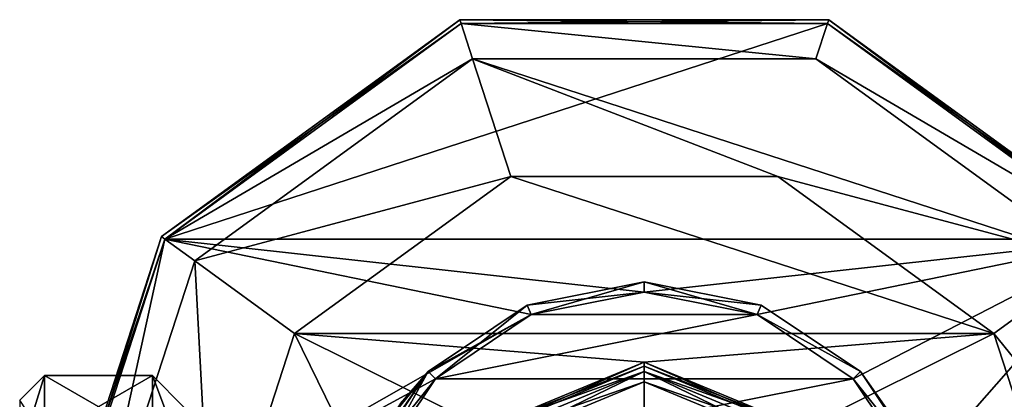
# Model space of a CAD drawing. Header units: millimetres. Extents: x -94 to 205, y -120 to 508.
# Tile 149 of 161: x -30 to 17, y 489 to 508. Entities that reach past the tile are written whole.
import ezdxf

# ---------------------------------------------------------------- set-up
doc = ezdxf.new("R2010")
doc.units = ezdxf.units.MM
doc.header["$LTSCALE"] = 65.185185
for name, color, linetype in [('1629', 7, 'CONTINUOUS'), ('1630', 7, 'CONTINUOUS'), ('1631', 7, 'CONTINUOUS'), ('1632', 7, 'CONTINUOUS'), ('1640', 7, 'CONTINUOUS'), ('1644', 7, 'CONTINUOUS'), ('1648', 7, 'CONTINUOUS'), ('1650', 7, 'CONTINUOUS'), ('1651', 7, 'CONTINUOUS'), ('1652', 7, 'CONTINUOUS'), ('1653', 7, 'CONTINUOUS'), ('1654', 7, 'CONTINUOUS'), ('1669', 7, 'CONTINUOUS'), ('1670', 7, 'CONTINUOUS'), ('1685', 7, 'CONTINUOUS'), ('1701', 7, 'CONTINUOUS'), ('1702', 7, 'CONTINUOUS'), ('1703', 7, 'CONTINUOUS'), ('1704', 7, 'CONTINUOUS'), ('1705', 7, 'CONTINUOUS'), ('1706', 7, 'CONTINUOUS'), ('1707', 7, 'CONTINUOUS'), ('1708', 7, 'CONTINUOUS'), ('1714', 7, 'CONTINUOUS'), ('1716', 7, 'CONTINUOUS'), ('1718', 7, 'CONTINUOUS'), ('1720', 7, 'CONTINUOUS')]:
    doc.layers.add(name, color=color, linetype=linetype)

msp = doc.modelspace()

# ---------------------------------------------------------------- linework, layer by layer
at = {"layer": '1629', "linetype": 'CONTINUOUS'}
for points in [[(-7.743, 487.743, 5), (0, 490.95, 5), (0, 490.5, 5), (-7.743, 487.743, 5)], [(0, 490.95, 5), (7.743, 487.743, 5), (0, 490.5, 5), (0, 490.95, 5)], [(-7.425, 487.425, 5), (-7.743, 487.743, 5), (0, 490.5, 5), (-7.425, 487.425, 5)], [(0, 490.5, 5), (7.743, 487.743, 5), (7.425, 487.425, 5), (0, 490.5, 5)]]:
    msp.add_3dface(points, dxfattribs=at)
at = {"layer": '1630', "linetype": 'CONTINUOUS'}
for points in [[(0, 494.35, 94), (-5.492, 493.258, 94), (5.492, 493.258, 94), (0, 494.35, 94)], [(-5.492, 493.258, 94), (-10.148, 490.146, 94), (5.492, 493.258, 94), (-5.492, 493.258, 94)], [(5.492, 493.258, 94), (-10.148, 490.146, 94), (10.148, 490.146, 94), (5.492, 493.258, 94)], [(-10.148, 490.146, 94), (-13.258, 485.49, 94), (10.148, 490.146, 94), (-10.148, 490.146, 94)], [(10.148, 490.146, 94), (-13.258, 485.49, 94), (13.258, 485.49, 94), (10.148, 490.146, 94)]]:
    msp.add_3dface(points, dxfattribs=at)
at = {"layer": '1631', "linetype": 'CONTINUOUS'}
for points in [[(-7.071, 487.071, 5.5), (0, 490, 5.5), (-7.071, 487.071, 8.5), (-7.071, 487.071, 5.5)], [(-7.071, 487.071, 8.5), (0, 490, 5.5), (0, 490, 8.5), (-7.071, 487.071, 8.5)], [(0, 490, 5.5), (7.071, 487.071, 5.5), (0, 490, 8.5), (0, 490, 5.5)], [(0, 490, 8.5), (7.071, 487.071, 5.5), (7.071, 487.071, 8.5), (0, 490, 8.5)]]:
    msp.add_3dface(points, dxfattribs=at)
at = {"layer": '1632', "linetype": 'CONTINUOUS'}
for points in [[(-7.071, 487.071, 43), (0, 490, 43), (0, 487.098, 43), (-7.071, 487.071, 43)], [(0, 490, 43), (7.071, 487.071, 43), (0, 487.098, 43), (0, 490, 43)]]:
    msp.add_3dface(points, dxfattribs=at)
at = {"layer": '1640', "linetype": 'CONTINUOUS'}
for points in [[(0, 494.85, 5.5), (-5.683, 493.72, 5.5), (0, 494.85, 93.5), (0, 494.85, 5.5)], [(0, 494.85, 93.5), (-5.683, 493.72, 5.5), (-5.683, 493.72, 93.5), (0, 494.85, 93.5)], [(5.683, 493.72, 5.5), (0, 494.85, 5.5), (5.683, 493.72, 93.5), (5.683, 493.72, 5.5)], [(5.683, 493.72, 93.5), (0, 494.85, 5.5), (0, 494.85, 93.5), (5.683, 493.72, 93.5)], [(-5.683, 493.72, 5.5), (-10.501, 490.501, 5.5), (-5.683, 493.72, 93.5), (-5.683, 493.72, 5.5)], [(-5.683, 493.72, 93.5), (-10.501, 490.501, 5.5), (-10.501, 490.501, 93.5), (-5.683, 493.72, 93.5)], [(10.501, 490.501, 5.5), (5.683, 493.72, 5.5), (10.501, 490.501, 93.5), (10.501, 490.501, 5.5)], [(10.501, 490.501, 93.5), (5.683, 493.72, 5.5), (5.683, 493.72, 93.5), (10.501, 490.501, 93.5)], [(-10.501, 490.501, 5.5), (-13.72, 485.683, 5.5), (-11.85, 488.95, 52.051), (-10.501, 490.501, 5.5)], [(-13.72, 485.683, 93.5), (-10.501, 490.501, 93.5), (-13.596, 485.973, 59.733), (-13.72, 485.683, 93.5)], [(-13.596, 485.973, 59.733), (-10.501, 490.501, 93.5), (-12.456, 488.086, 56.952), (-13.596, 485.973, 59.733)], [(-12.456, 488.086, 56.952), (-10.501, 490.501, 93.5), (-11.85, 488.95, 53.949), (-12.456, 488.086, 56.952)], [(-10.501, 490.501, 93.5), (-10.501, 490.501, 5.5), (-11.85, 488.95, 52.051), (-10.501, 490.501, 93.5)], [(-11.85, 488.95, 53.949), (-10.501, 490.501, 93.5), (-11.85, 488.95, 52.051), (-11.85, 488.95, 53.949)], [(13.72, 485.683, 5.5), (10.501, 490.501, 5.5), (13.421, 486.357, 79), (13.72, 485.683, 5.5)], [(13.421, 486.357, 79), (10.501, 490.501, 5.5), (13.72, 485.683, 93.5), (13.421, 486.357, 79)], [(13.72, 485.683, 93.5), (10.501, 490.501, 5.5), (10.501, 490.501, 93.5), (13.72, 485.683, 93.5)]]:
    msp.add_3dface(points, dxfattribs=at)
at = {"layer": '1644', "linetype": 'CONTINUOUS'}
for points in [[(0, 494.35, 94), (0, 494.85, 93.5), (-5.683, 493.72, 93.5), (0, 494.35, 94)], [(0, 494.35, 94), (5.492, 493.258, 94), (0, 494.85, 93.5), (0, 494.35, 94)], [(5.492, 493.258, 94), (5.683, 493.72, 93.5), (0, 494.85, 93.5), (5.492, 493.258, 94)], [(-5.492, 493.258, 94), (0, 494.35, 94), (-5.683, 493.72, 93.5), (-5.492, 493.258, 94)], [(-5.492, 493.258, 94), (-5.683, 493.72, 93.5), (-10.501, 490.501, 93.5), (-5.492, 493.258, 94)], [(5.492, 493.258, 94), (10.501, 490.501, 93.5), (5.683, 493.72, 93.5), (5.492, 493.258, 94)], [(-10.148, 490.146, 94), (-5.492, 493.258, 94), (-10.501, 490.501, 93.5), (-10.148, 490.146, 94)], [(5.492, 493.258, 94), (10.148, 490.146, 94), (10.501, 490.501, 93.5), (5.492, 493.258, 94)], [(-10.148, 490.146, 94), (-10.501, 490.501, 93.5), (-13.72, 485.683, 93.5), (-10.148, 490.146, 94)], [(10.148, 490.146, 94), (13.72, 485.683, 93.5), (10.501, 490.501, 93.5), (10.148, 490.146, 94)], [(-13.258, 485.49, 94), (-10.148, 490.146, 94), (-13.72, 485.683, 93.5), (-13.258, 485.49, 94)], [(10.148, 490.146, 94), (13.258, 485.49, 94), (13.72, 485.683, 93.5), (10.148, 490.146, 94)]]:
    msp.add_3dface(points, dxfattribs=at)
at = {"layer": '1648', "linetype": 'CONTINUOUS'}
for points in [[(-5.683, 493.72, 5.5), (0, 494.85, 5.5), (-5.492, 493.258, 5), (-5.683, 493.72, 5.5)], [(-5.492, 493.258, 5), (0, 494.85, 5.5), (0, 494.35, 5), (-5.492, 493.258, 5)], [(0, 494.85, 5.5), (5.683, 493.72, 5.5), (0, 494.35, 5), (0, 494.85, 5.5)], [(0, 494.35, 5), (5.683, 493.72, 5.5), (5.492, 493.258, 5), (0, 494.35, 5)], [(-10.501, 490.501, 5.5), (-5.683, 493.72, 5.5), (-10.147, 490.147, 5), (-10.501, 490.501, 5.5)], [(-10.147, 490.147, 5), (-5.683, 493.72, 5.5), (-5.492, 493.258, 5), (-10.147, 490.147, 5)], [(5.683, 493.72, 5.5), (10.501, 490.501, 5.5), (5.492, 493.258, 5), (5.683, 493.72, 5.5)], [(5.492, 493.258, 5), (10.501, 490.501, 5.5), (10.147, 490.147, 5), (5.492, 493.258, 5)], [(-13.72, 485.683, 5.5), (-10.501, 490.501, 5.5), (-13.258, 485.492, 5), (-13.72, 485.683, 5.5)], [(-13.258, 485.492, 5), (-10.501, 490.501, 5.5), (-10.147, 490.147, 5), (-13.258, 485.492, 5)], [(10.501, 490.501, 5.5), (13.72, 485.683, 5.5), (10.147, 490.147, 5), (10.501, 490.501, 5.5)], [(10.147, 490.147, 5), (13.72, 485.683, 5.5), (13.258, 485.492, 5), (10.147, 490.147, 5)]]:
    msp.add_3dface(points, dxfattribs=at)
at = {"layer": '1650', "linetype": 'CONTINUOUS'}
for points in [[(-7.425, 487.425, 5), (0, 490.5, 5), (-7.071, 487.071, 5.5), (-7.425, 487.425, 5)], [(0, 490.5, 5), (0, 490, 5.5), (-7.071, 487.071, 5.5), (0, 490.5, 5)], [(0, 490.5, 5), (7.425, 487.425, 5), (0, 490, 5.5), (0, 490.5, 5)], [(7.425, 487.425, 5), (7.071, 487.071, 5.5), (0, 490, 5.5), (7.425, 487.425, 5)]]:
    msp.add_3dface(points, dxfattribs=at)
at = {"layer": '1651', "linetype": 'CONTINUOUS'}
for points in [[(-7.425, 487.425, 9), (0, 490, 8.5), (0, 490.5, 9), (-7.425, 487.425, 9)], [(0, 490, 8.5), (7.071, 487.071, 8.5), (0, 490.5, 9), (0, 490, 8.5)], [(0, 490.5, 9), (7.071, 487.071, 8.5), (7.425, 487.425, 9), (0, 490.5, 9)], [(-7.071, 487.071, 8.5), (0, 490, 8.5), (-7.425, 487.425, 9), (-7.071, 487.071, 8.5)]]:
    msp.add_3dface(points, dxfattribs=at)
at = {"layer": '1652', "linetype": 'CONTINUOUS'}
for points in [[(-7.425, 487.425, 9), (0, 490.5, 9), (-7.425, 487.425, 15), (-7.425, 487.425, 9)], [(-7.425, 487.425, 15), (0, 490.5, 9), (0, 490.5, 15), (-7.425, 487.425, 15)], [(0, 490.5, 9), (7.425, 487.425, 9), (0, 490.5, 15), (0, 490.5, 9)], [(0, 490.5, 15), (7.425, 487.425, 9), (7.425, 487.425, 15), (0, 490.5, 15)]]:
    msp.add_3dface(points, dxfattribs=at)
at = {"layer": '1653', "linetype": 'CONTINUOUS'}
for points in [[(-7.425, 487.425, 15), (0, 490.5, 15), (-7.071, 487.071, 15.5), (-7.425, 487.425, 15)], [(-7.071, 487.071, 15.5), (0, 490.5, 15), (0, 490, 15.5), (-7.071, 487.071, 15.5)], [(0, 490.5, 15), (7.425, 487.425, 15), (0, 490, 15.5), (0, 490.5, 15)], [(0, 490, 15.5), (7.425, 487.425, 15), (7.071, 487.071, 15.5), (0, 490, 15.5)]]:
    msp.add_3dface(points, dxfattribs=at)
at = {"layer": '1654', "linetype": 'CONTINUOUS'}
for points in [[(0, 490, 43), (-7.071, 487.071, 43), (0, 490, 15.5), (0, 490, 43)], [(-7.071, 487.071, 43), (-7.071, 487.071, 15.5), (0, 490, 15.5), (-7.071, 487.071, 43)], [(7.071, 487.071, 43), (0, 490, 43), (7.071, 487.071, 15.5), (7.071, 487.071, 43)], [(0, 490, 43), (0, 490, 15.5), (7.071, 487.071, 15.5), (0, 490, 43)]]:
    msp.add_3dface(points, dxfattribs=at)
at = {"layer": '1669', "linetype": 'CONTINUOUS'}
for points in [[(-23.9, 490.3, 53), (-23.9, 487.283, 45.717), (-29.15, 490.3, 53), (-23.9, 490.3, 53)], [(-29.15, 490.3, 53), (-23.9, 487.283, 45.717), (-29.15, 487.283, 45.717), (-29.15, 490.3, 53)], [(-23.9, 487.283, 60.283), (-23.9, 490.3, 53), (-29.15, 487.283, 60.283), (-23.9, 487.283, 60.283)], [(-29.15, 487.283, 60.283), (-23.9, 490.3, 53), (-29.15, 490.3, 53), (-29.15, 487.283, 60.283)]]:
    msp.add_3dface(points, dxfattribs=at)
at = {"layer": '1670', "linetype": 'CONTINUOUS'}
for points in [[(-23.9, 487.283, 45.717), (-23.9, 490.3, 53), (-22.35, 486.187, 46.813), (-23.9, 487.283, 45.717)], [(-23.9, 490.3, 53), (-23.9, 487.283, 60.283), (-22.35, 488.75, 53), (-23.9, 490.3, 53)], [(-22.35, 486.187, 46.813), (-23.9, 490.3, 53), (-22.35, 488.75, 53), (-22.35, 486.187, 46.813)]]:
    msp.add_3dface(points, dxfattribs=at)
at = {"layer": '1685', "linetype": 'CONTINUOUS'}
for points in [[(-30.35, 489.1, 53), (-30.35, 486.435, 59.435), (-29.15, 490.3, 53), (-30.35, 489.1, 53)], [(-30.35, 489.1, 53), (-29.15, 490.3, 53), (-29.15, 487.283, 45.717), (-30.35, 489.1, 53)], [(-30.35, 486.435, 59.435), (-29.15, 487.283, 60.283), (-29.15, 490.3, 53), (-30.35, 486.435, 59.435)]]:
    msp.add_3dface(points, dxfattribs=at)
at = {"layer": '1701', "linetype": 'CONTINUOUS'}
for points in [[(-23.3, 496.928), (-8.9, 507.39), (-8.343, 505.679), (-23.3, 496.928)], [(-8.9, 507.39), (8.9, 507.39), (8.343, 505.679), (-8.9, 507.39)], [(-8.343, 505.679), (-8.9, 507.39), (8.343, 505.679), (-8.343, 505.679)], [(8.9, 507.39), (23.3, 496.928), (8.343, 505.679), (8.9, 507.39)], [(-21.843, 495.87), (-23.3, 496.928), (-8.343, 505.679), (-21.843, 495.87)], [(8.343, 505.679), (23.3, 496.928), (21.843, 495.87), (8.343, 505.679)], [(-28.8, 480), (-23.3, 496.928), (-27, 480), (-28.8, 480)], [(-27, 480), (-23.3, 496.928), (-21.843, 495.87), (-27, 480)]]:
    msp.add_3dface(points, dxfattribs=at)
at = {"layer": '1702', "linetype": 'CONTINUOUS'}
for points in [[(-21.843, 495.87), (-8.343, 505.679), (-21.843, 495.87, 1.5), (-21.843, 495.87)], [(-21.843, 495.87, 1.5), (-8.343, 505.679), (-8.343, 505.679, 1.5), (-21.843, 495.87, 1.5)], [(-8.343, 505.679), (8.343, 505.679), (-8.343, 505.679, 1.5), (-8.343, 505.679)], [(-8.343, 505.679, 1.5), (8.343, 505.679), (8.343, 505.679, 1.5), (-8.343, 505.679, 1.5)], [(8.343, 505.679), (21.843, 495.87), (8.343, 505.679, 1.5), (8.343, 505.679)], [(8.343, 505.679, 1.5), (21.843, 495.87), (21.843, 495.87, 1.5), (8.343, 505.679, 1.5)], [(-27, 480), (-21.843, 495.87), (-27, 480, 1.5), (-27, 480)], [(-27, 480, 1.5), (-21.843, 495.87), (-21.843, 495.87, 1.5), (-27, 480, 1.5)]]:
    msp.add_3dface(points, dxfattribs=at)
at = {"layer": '1703', "linetype": 'CONTINUOUS'}
for points in [[(-21.843, 495.87, 1.5), (-8.343, 505.679, 1.5), (-6.489, 499.972, 1.5), (-21.843, 495.87, 1.5)], [(-8.343, 505.679, 1.5), (8.343, 505.679, 1.5), (21.843, 495.87, 1.5), (-8.343, 505.679, 1.5)], [(-8.343, 505.679, 1.5), (21.843, 495.87, 1.5), (6.489, 499.972, 1.5), (-8.343, 505.679, 1.5)], [(-6.489, 499.972, 1.5), (-8.343, 505.679, 1.5), (6.489, 499.972, 1.5), (-6.489, 499.972, 1.5)], [(-16.989, 492.343, 1.5), (-21.843, 495.87, 1.5), (-6.489, 499.972, 1.5), (-16.989, 492.343, 1.5)], [(6.489, 499.972, 1.5), (21.843, 495.87, 1.5), (16.989, 492.343, 1.5), (6.489, 499.972, 1.5)], [(-27, 480, 1.5), (-21.843, 495.87, 1.5), (-21, 480, 1.5), (-27, 480, 1.5)], [(-21, 480, 1.5), (-21.843, 495.87, 1.5), (-16.989, 492.343, 1.5), (-21, 480, 1.5)], [(21.843, 495.87, 1.5), (27, 480, 1.5), (16.989, 492.343, 1.5), (21.843, 495.87, 1.5)], [(27, 480, 1.5), (21, 480, 1.5), (16.989, 492.343, 1.5), (27, 480, 1.5)]]:
    msp.add_3dface(points, dxfattribs=at)
at = {"layer": '1704', "linetype": 'CONTINUOUS'}
for points in [[(-16.989, 492.343, 1.5), (-6.489, 499.972, 1.5), (-16.989, 492.343), (-16.989, 492.343, 1.5)], [(-16.989, 492.343), (-6.489, 499.972, 1.5), (-6.489, 499.972), (-16.989, 492.343)], [(-6.489, 499.972, 1.5), (6.489, 499.972, 1.5), (-6.489, 499.972), (-6.489, 499.972, 1.5)], [(-6.489, 499.972), (6.489, 499.972, 1.5), (6.489, 499.972), (-6.489, 499.972)], [(6.489, 499.972, 1.5), (16.989, 492.343, 1.5), (6.489, 499.972), (6.489, 499.972, 1.5)], [(6.489, 499.972), (16.989, 492.343, 1.5), (16.989, 492.343), (6.489, 499.972)], [(-21, 480, 1.5), (-16.989, 492.343, 1.5), (-21, 480), (-21, 480, 1.5)], [(-21, 480), (-16.989, 492.343, 1.5), (-16.989, 492.343), (-21, 480)], [(16.989, 492.343, 1.5), (21, 480, 1.5), (16.989, 492.343), (16.989, 492.343, 1.5)], [(16.989, 492.343), (21, 480, 1.5), (21, 480), (16.989, 492.343)]]:
    msp.add_3dface(points, dxfattribs=at)
at = {"layer": '1705', "linetype": 'CONTINUOUS'}
for points in [[(-16.989, 492.343), (-6.489, 499.972), (16.989, 492.343), (-16.989, 492.343)], [(-6.489, 499.972), (6.489, 499.972), (16.989, 492.343), (-6.489, 499.972)], [(-21, 480), (-16.989, 492.343), (-10.95, 480), (-21, 480)], [(-16.989, 492.343), (16.989, 492.343), (0, 490.95), (-16.989, 492.343)], [(-10.95, 480), (-16.989, 492.343), (-7.743, 487.743), (-10.95, 480)], [(-7.743, 487.743), (-16.989, 492.343), (0, 490.95), (-7.743, 487.743)], [(0, 490.95), (16.989, 492.343), (7.743, 487.743), (0, 490.95)], [(16.989, 492.343), (21, 480), (7.743, 487.743), (16.989, 492.343)]]:
    msp.add_3dface(points, dxfattribs=at)
at = {"layer": '1706', "linetype": 'CONTINUOUS'}
for points in [[(0, 490.75, 4.8), (-7.601, 487.601, 4.8), (0, 490.75, 0.2), (0, 490.75, 4.8)], [(0, 490.75, 0.2), (-7.601, 487.601, 4.8), (-7.601, 487.601, 0.2), (0, 490.75, 0.2)], [(7.601, 487.601, 4.8), (0, 490.75, 4.8), (7.601, 487.601, 0.2), (7.601, 487.601, 4.8)], [(7.601, 487.601, 0.2), (0, 490.75, 4.8), (0, 490.75, 0.2), (7.601, 487.601, 0.2)]]:
    msp.add_3dface(points, dxfattribs=at)
at = {"layer": '1707', "linetype": 'CONTINUOUS'}
for points in [[(-8.9, 507.39, 5), (-23.3, 496.928, 5), (8.9, 507.39, 5), (-8.9, 507.39, 5)], [(8.9, 507.39, 5), (-23.3, 496.928, 5), (23.3, 496.928, 5), (8.9, 507.39, 5)], [(-28.8, 480, 5), (-5.492, 493.258, 5), (-23.3, 496.928, 5), (-28.8, 480, 5)], [(-5.492, 493.258, 5), (0, 494.35, 5), (-23.3, 496.928, 5), (-5.492, 493.258, 5)], [(-23.3, 496.928, 5), (0, 494.35, 5), (23.3, 496.928, 5), (-23.3, 496.928, 5)], [(0, 494.35, 5), (5.492, 493.258, 5), (23.3, 496.928, 5), (0, 494.35, 5)], [(5.492, 493.258, 5), (10.147, 490.147, 5), (23.3, 496.928, 5), (5.492, 493.258, 5)], [(10.147, 490.147, 5), (13.258, 485.492, 5), (23.3, 496.928, 5), (10.147, 490.147, 5)], [(13.258, 485.492, 5), (14.35, 480, 5), (23.3, 496.928, 5), (13.258, 485.492, 5)], [(23.3, 496.928, 5), (14.35, 480, 5), (28.8, 480, 5), (23.3, 496.928, 5)], [(-10.147, 490.147, 5), (-5.492, 493.258, 5), (-28.8, 480, 5), (-10.147, 490.147, 5)], [(-13.258, 485.492, 5), (-10.147, 490.147, 5), (-28.8, 480, 5), (-13.258, 485.492, 5)]]:
    msp.add_3dface(points, dxfattribs=at)
at = {"layer": '1708', "linetype": 'CONTINUOUS'}
for points in [[(-8.962, 507.581, 0.2), (-23.462, 497.046, 0.2), (-8.962, 507.581, 4.8), (-8.962, 507.581, 0.2)], [(-8.962, 507.581, 4.8), (-23.462, 497.046, 0.2), (-23.462, 497.046, 4.8), (-8.962, 507.581, 4.8)], [(8.962, 507.581, 0.2), (-8.962, 507.581, 0.2), (8.962, 507.581, 4.8), (8.962, 507.581, 0.2)], [(8.962, 507.581, 4.8), (-8.962, 507.581, 0.2), (-8.962, 507.581, 4.8), (8.962, 507.581, 4.8)], [(23.462, 497.046, 0.2), (8.962, 507.581, 0.2), (23.462, 497.046, 4.8), (23.462, 497.046, 0.2)], [(23.462, 497.046, 4.8), (8.962, 507.581, 0.2), (8.962, 507.581, 4.8), (23.462, 497.046, 4.8)], [(-29, 480, 0.2), (-29, 480, 4.8), (-23.462, 497.046, 4.8), (-29, 480, 0.2)], [(-23.462, 497.046, 0.2), (-29, 480, 0.2), (-23.462, 497.046, 4.8), (-23.462, 497.046, 0.2)]]:
    msp.add_3dface(points, dxfattribs=at)
at = {"layer": '1714', "linetype": 'CONTINUOUS'}
for points in [[(-8.9, 507.39, 5), (-8.962, 507.581, 4.8), (-23.462, 497.046, 4.8), (-8.9, 507.39, 5)], [(-23.3, 496.928, 5), (-8.9, 507.39, 5), (-23.462, 497.046, 4.8), (-23.3, 496.928, 5)], [(-8.9, 507.39, 5), (8.9, 507.39, 5), (-8.962, 507.581, 4.8), (-8.9, 507.39, 5)], [(8.9, 507.39, 5), (8.962, 507.581, 4.8), (-8.962, 507.581, 4.8), (8.9, 507.39, 5)], [(8.9, 507.39, 5), (23.3, 496.928, 5), (8.962, 507.581, 4.8), (8.9, 507.39, 5)], [(23.3, 496.928, 5), (23.462, 497.046, 4.8), (8.962, 507.581, 4.8), (23.3, 496.928, 5)], [(-29, 480, 4.8), (-23.3, 496.928, 5), (-23.462, 497.046, 4.8), (-29, 480, 4.8)], [(-28.8, 480, 5), (-23.3, 496.928, 5), (-29, 480, 4.8), (-28.8, 480, 5)]]:
    msp.add_3dface(points, dxfattribs=at)
at = {"layer": '1716', "linetype": 'CONTINUOUS'}
for points in [[(-7.743, 487.743), (0, 490.95), (-7.601, 487.601, 0.2), (-7.743, 487.743)], [(0, 490.95), (0, 490.75, 0.2), (-7.601, 487.601, 0.2), (0, 490.95)], [(0, 490.95), (7.743, 487.743), (0, 490.75, 0.2), (0, 490.95)], [(7.743, 487.743), (7.601, 487.601, 0.2), (0, 490.75, 0.2), (7.743, 487.743)]]:
    msp.add_3dface(points, dxfattribs=at)
at = {"layer": '1718', "linetype": 'CONTINUOUS'}
for points in [[(-23.3, 496.928), (-23.462, 497.046, 0.2), (-8.962, 507.581, 0.2), (-23.3, 496.928)], [(-8.9, 507.39), (-23.3, 496.928), (-8.962, 507.581, 0.2), (-8.9, 507.39)], [(-8.9, 507.39), (-8.962, 507.581, 0.2), (8.962, 507.581, 0.2), (-8.9, 507.39)], [(8.9, 507.39), (-8.9, 507.39), (8.962, 507.581, 0.2), (8.9, 507.39)], [(8.9, 507.39), (8.962, 507.581, 0.2), (23.462, 497.046, 0.2), (8.9, 507.39)], [(23.3, 496.928), (8.9, 507.39), (23.462, 497.046, 0.2), (23.3, 496.928)], [(-28.8, 480), (-29, 480, 0.2), (-23.462, 497.046, 0.2), (-28.8, 480)], [(-23.3, 496.928), (-28.8, 480), (-23.462, 497.046, 0.2), (-23.3, 496.928)]]:
    msp.add_3dface(points, dxfattribs=at)
at = {"layer": '1720', "linetype": 'CONTINUOUS'}
for points in [[(0, 490.95, 5), (-7.743, 487.743, 5), (0, 490.75, 4.8), (0, 490.95, 5)], [(7.743, 487.743, 5), (0, 490.95, 5), (7.601, 487.601, 4.8), (7.743, 487.743, 5)], [(0, 490.95, 5), (0, 490.75, 4.8), (7.601, 487.601, 4.8), (0, 490.95, 5)], [(-7.743, 487.743, 5), (-7.601, 487.601, 4.8), (0, 490.75, 4.8), (-7.743, 487.743, 5)]]:
    msp.add_3dface(points, dxfattribs=at)

doc.saveas('drawing.dxf')
